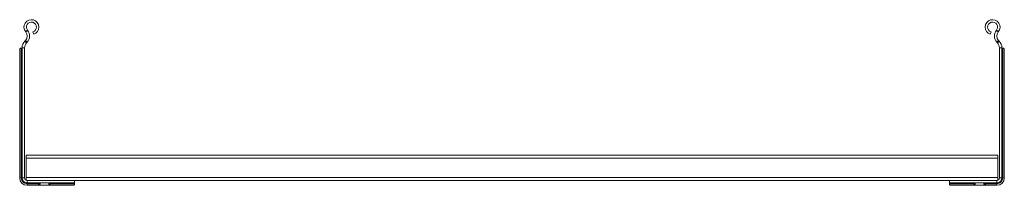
# Model space of a CAD drawing. Header units: millimetres. Extents: x -326 to 6469, y -6411 to -217.
# Tile 1 of 24: x -326 to 277, y -5624 to -5522. Entities that reach past the tile are written whole.
import ezdxf

# ---------------------------------------------------------------- set-up
doc = ezdxf.new("R2010")
doc.units = ezdxf.units.MM

msp = doc.modelspace()

# ---------------------------------------------------------------- linework, layer by layer
at = {"color": 7, "linetype": 'Continuous', "lineweight": 15}
for p, q in [((-321.5, -5528.63), (-322.65, -5529.58)), ((271.85, -5528.63), (273, -5529.58)), ((-322.83, -5534.89), (-323.17, -5535.25)), ((-322.09, -5536.29), (-323.17, -5535.25)), ((-322.83, -5534.89), (-321.74, -5535.93)), ((-317.74, -5531), (-318.2, -5529.58)), ((268.09, -5531), (268.55, -5529.58)), ((273.18, -5534.89), (272.09, -5535.93)), ((272.44, -5536.29), (273.52, -5535.25)), ((273.18, -5534.89), (273.52, -5535.25)), ((-326.32, -5540.64), (-326.28, -5540.23)), ((-326.32, -5619.13), (-326.32, -5540.64)), ((-325.62, -5539.63), (-325.32, -5539.63)), ((-325.32, -5619.13), (-325.32, -5539.63)), ((-325.32, -5539.63), (-324.82, -5539.63)), ((-324.82, -5539.39), (-323.32, -5539.39)), ((-324.82, -5539.39), (-324.82, -5619.13)), ((-323.32, -5539.39), (-323.32, -5619.13)), ((-321.74, -5535.93), (-322.09, -5536.29)), ((272.09, -5535.93), (272.44, -5536.29)), ((273.68, -5539.39), (273.68, -5619.13)), ((275.18, -5539.39), (273.68, -5539.39)), ((275.18, -5539.39), (275.18, -5619.13)), ((275.68, -5539.63), (275.18, -5539.63)), ((275.68, -5619.13), (275.68, -5539.63)), ((275.97, -5539.63), (275.68, -5539.63)), ((276.68, -5540.64), (276.63, -5540.23)), ((276.68, -5619.13), (276.68, -5540.64)), ((-322.32, -5605.19), (-322.32, -5606.99)), ((-322.32, -5605.19), (272.68, -5605.19)), ((-322.32, -5606.99), (-322.32, -5618.83)), ((-322.32, -5606.99), (272.68, -5606.99)), ((272.68, -5605.19), (272.68, -5606.99)), ((272.68, -5606.99), (272.68, -5618.83)), ((-326.32, -5619.13), (-325.32, -5619.13)), ((-325.32, -5619.13), (-324.82, -5619.13)), ((-323.32, -5619.13), (-324.82, -5619.13)), ((-322.32, -5618.83), (272.68, -5618.83)), ((-322.32, -5618.83), (-322.32, -5620.54)), ((272.68, -5618.83), (272.68, -5620.54)), ((273.68, -5619.13), (275.18, -5619.13)), ((275.68, -5619.13), (275.18, -5619.13)), ((276.68, -5619.13), (275.68, -5619.13)), ((-322.42, -5620.03), (-322.42, -5620.5)), ((-322.42, -5620.03), (-322.32, -5620.03)), ((-322.42, -5622.07), (-322.42, -5622.13)), ((-322.42, -5622.13), (-321.82, -5622.13)), ((-321.82, -5622.13), (-321.82, -5620.63)), ((-321.82, -5620.63), (-292.82, -5620.63)), ((-321.82, -5622.13), (-292.82, -5622.13)), ((-321.82, -5622.63), (-321.82, -5622.13)), ((-321.82, -5622.63), (-313.87, -5622.63)), ((-321.82, -5623.63), (-321.82, -5622.63)), ((-321.82, -5623.63), (-315.07, -5623.63)), ((-315.07, -5623.63), (-308.57, -5623.63)), ((-308.57, -5623.63), (-308.57, -5622.13)), ((-308.57, -5623.63), (-293.84, -5623.63)), ((-307.37, -5622.63), (-292.82, -5622.63)), ((-293.42, -5623.58), (-293.84, -5623.63)), ((-292.82, -5620.63), (243.18, -5620.63)), ((-292.82, -5620.63), (-292.82, -5622.13)), ((-292.82, -5622.63), (-292.82, -5622.13)), ((-292.82, -5622.92), (-292.82, -5622.63)), ((243.18, -5620.63), (243.18, -5622.13)), ((272.18, -5620.63), (243.18, -5620.63)), ((272.18, -5622.13), (243.18, -5622.13)), ((243.18, -5622.63), (243.18, -5622.13)), ((257.72, -5622.63), (243.18, -5622.63)), ((243.18, -5622.92), (243.18, -5622.63)), ((243.78, -5623.58), (244.19, -5623.63)), ((258.93, -5623.63), (244.19, -5623.63)), ((258.93, -5623.63), (258.93, -5622.13)), ((265.43, -5623.63), (258.93, -5623.63)), ((272.18, -5622.63), (264.22, -5622.63)), ((272.18, -5623.63), (265.43, -5623.63)), ((272.18, -5622.13), (272.18, -5620.63)), ((272.18, -5622.13), (272.78, -5622.13)), ((272.18, -5622.63), (272.18, -5622.13)), ((272.18, -5623.63), (272.18, -5622.63)), ((272.68, -5620.03), (272.78, -5620.03)), ((272.78, -5620.5), (272.78, -5620.03)), ((272.78, -5622.13), (272.78, -5622.07))]:
    msp.add_line(p, q, dxfattribs=at)
at = {"color": 8, "linetype": 'Continuous', "lineweight": 15}
for p, q in [((-307.82, -5623.12), (-307.82, -5622.13)), ((258.18, -5623.12), (258.18, -5622.13))]:
    msp.add_line(p, q, dxfattribs=at)
at = {"color": 7, "linetype": 'Continuous', "lineweight": 15}
for centre, radius, start, end in [((-319.15, -5526.68), 4.55, 288.1, 219.68156), ((269.5, -5526.68), 4.55, 320.31844, 251.9), ((-319.15, -5526.68), 3.05, 288.1, 219.68156), ((-325.73, -5532.14), 5.5, 316.46488, 39.68156), ((269.5, -5526.68), 3.05, 320.31844, 251.9), ((276.08, -5532.14), 5.5, 140.31844, 223.53512), ((-318.82, -5539.39), 6, 136.46488, 180), ((-325.73, -5532.14), 4, 316.46488, 39.68156), ((276.08, -5532.14), 4, 140.31844, 223.53512), ((269.18, -5539.39), 6, 0, 43.53512), ((-318.82, -5539.39), 4.5, 136.46488, 180), ((269.18, -5539.39), 4.5, 0, 43.53512), ((-321.82, -5619.13), 4.5, 180, 270), ((-321.82, -5619.13), 3.5, 180, 270), ((-321.82, -5619.13), 3, 180, 270), ((-321.82, -5619.13), 1.5, 180, 270), ((272.18, -5619.13), 1.5, 270, 0), ((272.18, -5619.13), 3, 270, 0), ((272.18, -5619.13), 3.5, 270, 0), ((272.18, -5619.13), 4.5, 270, 0)]:
    msp.add_arc(centre, radius, start, end, dxfattribs=at)
for points, knots in [([(-326.28, -5540.23), (-326.27, -5540.17), (-326.23, -5539.96), (-326.08, -5539.73), (-325.85, -5539.64), (-325.67, -5539.63), (-325.62, -5539.63)], [0, 0, 0, 0, 0.155661, 0.514739, 0.854609, 1, 1, 1, 1]), ([(276.63, -5540.23), (276.62, -5540.17), (276.58, -5539.96), (276.44, -5539.73), (276.2, -5539.64), (276.02, -5539.63), (275.97, -5539.63)], [0, 0, 0, 0, 0.155661, 0.51474, 0.854596, 1, 1, 1, 1]), ([(-314.32, -5623.12), (-314.49, -5623.22), (-314.8, -5623.42), (-315.04, -5623.6), (-315.06, -5623.62), (-315.07, -5623.63)], [0, 0, 0, 0, 0.407, 0.751649, 1, 1, 1, 1]), ([(-313.87, -5622.63), (-313.97, -5622.77), (-314.09, -5622.96), (-314.28, -5623.09), (-314.32, -5623.12)], [0, 0, 0, 0, 0.771548, 1, 1, 1, 1]), ([(-313.57, -5622.13), (-313.58, -5622.14), (-313.6, -5622.17), (-313.72, -5622.36), (-313.83, -5622.54), (-313.87, -5622.63)], [0, 0, 0, 0, 0.346223, 0.691457, 1, 1, 1, 1]), ([(-308.57, -5623.63), (-308.56, -5623.61), (-308.52, -5623.58), (-308.24, -5623.38), (-307.96, -5623.2), (-307.82, -5623.12)], [0, 0, 0, 0, 0.333847, 0.666066, 1, 1, 1, 1]), ([(-307.82, -5623.12), (-307.69, -5623.01), (-307.51, -5622.87), (-307.4, -5622.67), (-307.37, -5622.63)], [0, 0, 0, 0, 0.771651, 1, 1, 1, 1]), ([(-307.37, -5622.63), (-307.31, -5622.52), (-307.18, -5622.29), (-307.09, -5622.14), (-307.08, -5622.13), (-307.07, -5622.13)], [0, 0, 0, 0, 0.406644, 0.815456, 1, 1, 1, 1]), ([(-292.82, -5622.92), (-292.84, -5623.05), (-292.86, -5623.31), (-293.09, -5623.51), (-293.33, -5623.56), (-293.42, -5623.58)], [0, 0, 0, 0, 0.373726, 0.749315, 1, 1, 1, 1]), ([(243.18, -5622.92), (243.19, -5623.05), (243.21, -5623.31), (243.44, -5623.51), (243.68, -5623.56), (243.78, -5623.58)], [0, 0, 0, 0, 0.3737254, 0.7493045, 1, 1, 1, 1]), ([(257.72, -5622.63), (257.66, -5622.52), (257.54, -5622.29), (257.44, -5622.14), (257.43, -5622.13), (257.43, -5622.13)], [0, 0, 0, 0, 0.406643, 0.815457, 1, 1, 1, 1]), ([(258.18, -5623.12), (258.04, -5623.01), (257.86, -5622.87), (257.75, -5622.67), (257.72, -5622.63)], [0, 0, 0, 0, 0.771656, 1, 1, 1, 1]), ([(258.93, -5623.63), (258.91, -5623.61), (258.87, -5623.58), (258.59, -5623.38), (258.31, -5623.2), (258.18, -5623.12)], [0, 0, 0, 0, 0.333849, 0.666062, 1, 1, 1, 1]), ([(263.93, -5622.13), (263.93, -5622.14), (263.95, -5622.17), (264.08, -5622.36), (264.18, -5622.54), (264.22, -5622.63)], [0, 0, 0, 0, 0.346222, 0.691458, 1, 1, 1, 1]), ([(264.22, -5622.63), (264.32, -5622.77), (264.44, -5622.96), (264.63, -5623.09), (264.68, -5623.12)], [0, 0, 0, 0, 0.7715487, 1, 1, 1, 1]), ([(264.68, -5623.12), (264.84, -5623.22), (265.15, -5623.42), (265.39, -5623.6), (265.41, -5623.62), (265.43, -5623.63)], [0, 0, 0, 0, 0.406994, 0.751645, 1, 1, 1, 1])]:
    msp.add_open_spline(points, degree=3, knots=knots, dxfattribs=at)

doc.saveas('drawing.dxf')
